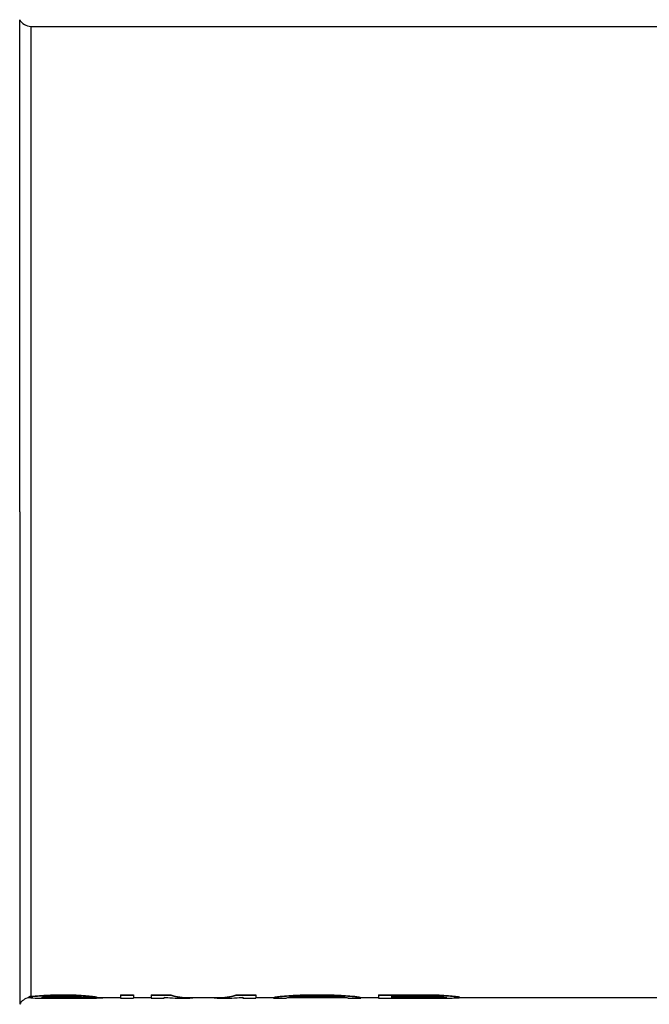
# Model space of a CAD drawing. Header units: millimetres. Extents: x 0 to 420, y 0 to 297.
# Tile 9 of 34: x 145 to 171, y 140 to 180. Entities that reach past the tile are written whole.
import ezdxf

# ---------------------------------------------------------------- set-up
doc = ezdxf.new("R2010")
doc.units = ezdxf.units.MM
doc.header["$LTSCALE"] = 23.1
doc.layers.get('0').update_dxf_attribs({"linetype": 'CONTINUOUS'})
doc.layers.add('08_SURFACES', color=7, linetype='CONTINUOUS')
doc.layers.add('AXES_REF', color=7, linetype='CONTINUOUS')

msp = doc.modelspace()

# ---------------------------------------------------------------- linework, layer by layer
at = {"color": 7, "linetype": 'Continuous'}
for p, q in [((145.708, 180.066), (189.908, 180.066)), ((148.142, 140.728), (149.338, 140.728)), ((149.869, 140.728), (150.577, 140.728)), ((151.109, 140.728), (151.259, 140.728)), ((152.117, 140.728), (153.287, 140.728)), ((154.146, 140.728), (154.296, 140.728)), ((154.827, 140.728), (155.536, 140.728)), ((156.101, 140.728), (158.512, 140.728)), ((159.077, 140.728), (159.786, 140.728)), ((163.062, 140.728), (189.908, 140.728))]:
    msp.add_line(p, q, dxfattribs=at)
at = {"layer": '08_SURFACES', "color": 9, "linetype": 'Continuous'}
for p, q in [((145.258, 160.397), (145.258, 140.458)), ((145.708, 160.397), (145.708, 140.785)), ((145.708, 140.768), (145.708, 140.715))]:
    msp.add_line(p, q, dxfattribs=at)
at = {"layer": '08_SURFACES', "color": 7, "linetype": 'Continuous'}
for p, q in [((145.708, 140.785), (145.708, 140.768)), ((146.062, 140.815), (146.062, 140.798)), ((146.416, 140.833), (146.416, 140.816)), ((146.77, 140.843), (147.213, 140.843)), ((146.77, 140.843), (146.77, 140.826)), ((146.77, 140.826), (147.213, 140.826)), ((146.77, 140.775), (147.301, 140.775)), ((147.213, 140.843), (147.213, 140.826)), ((147.656, 140.833), (147.656, 140.816)), ((148.01, 140.807), (148.01, 140.79)), ((148.275, 140.778), (148.275, 140.761)), ((149.338, 140.843), (149.869, 140.843)), ((149.338, 140.843), (149.338, 140.711)), ((149.338, 140.826), (149.869, 140.826)), ((149.869, 140.843), (149.869, 140.711)), ((150.577, 140.843), (151.374, 140.843)), ((150.577, 140.843), (150.577, 140.711)), ((150.577, 140.826), (151.374, 140.826)), ((151.374, 140.843), (151.374, 140.826)), ((154.031, 140.843), (154.827, 140.843)), ((154.031, 140.843), (154.031, 140.826)), ((154.031, 140.826), (154.827, 140.826)), ((154.827, 140.843), (154.827, 140.711)), ((155.801, 140.785), (155.801, 140.768)), ((156.156, 140.815), (156.156, 140.798)), ((156.51, 140.833), (156.51, 140.816)), ((156.952, 140.843), (157.661, 140.843)), ((156.952, 140.843), (156.952, 140.826)), ((156.952, 140.826), (157.661, 140.826)), ((156.952, 140.775), (157.661, 140.775)), ((157.661, 140.843), (157.661, 140.826)), ((158.103, 140.833), (158.103, 140.816)), ((158.458, 140.815), (158.458, 140.798)), ((158.812, 140.785), (158.812, 140.768)), ((159.786, 140.843), (161.911, 140.843)), ((159.786, 140.843), (159.786, 140.711)), ((159.786, 140.826), (161.911, 140.826)), ((160.317, 140.782), (161.999, 140.782)), ((160.317, 140.782), (160.317, 140.713)), ((161.911, 140.843), (161.911, 140.826)), ((162.353, 140.833), (162.353, 140.816)), ((162.708, 140.807), (162.708, 140.79)), ((162.973, 140.778), (162.973, 140.761)), ((145.353, 140.585), (145.353, 140.584)), ((145.619, 140.718), (145.619, 140.753)), ((146.15, 140.738), (146.15, 140.73)), ((146.15, 140.711), (148.098, 140.711)), ((146.239, 140.737), (146.239, 140.72)), ((146.504, 140.732), (146.504, 140.715)), ((146.77, 140.73), (147.301, 140.73)), ((146.77, 140.73), (146.77, 140.713)), ((146.77, 140.713), (147.301, 140.713)), ((147.301, 140.73), (147.301, 140.713)), ((147.744, 140.729), (147.744, 140.712)), ((147.833, 140.743), (148.364, 140.743)), ((148.098, 140.728), (148.098, 140.711)), ((148.364, 140.76), (148.364, 140.743)), ((148.452, 140.728), (148.452, 140.713)), ((148.629, 140.728), (148.629, 140.723)), ((149.338, 140.711), (149.869, 140.711)), ((150.577, 140.711), (151.109, 140.711)), ((151.109, 140.749), (151.109, 140.711)), ((151.561, 140.711), (152.117, 140.711)), ((153.287, 140.711), (153.844, 140.711)), ((154.296, 140.749), (154.296, 140.711)), ((154.296, 140.711), (154.827, 140.711)), ((155.536, 140.74), (155.536, 140.711)), ((155.536, 140.711), (156.067, 140.711)), ((155.624, 140.76), (155.624, 140.743)), ((156.067, 140.723), (156.067, 140.711)), ((158.546, 140.723), (158.546, 140.711)), ((158.546, 140.711), (159.077, 140.711)), ((158.989, 140.76), (158.989, 140.743)), ((159.077, 140.74), (159.077, 140.711)), ((159.786, 140.711), (162.531, 140.711)), ((160.317, 140.73), (161.999, 140.73)), ((160.317, 140.713), (161.999, 140.713)), ((161.999, 140.73), (161.999, 140.713)), ((162.265, 140.732), (162.265, 140.715)), ((162.442, 140.737), (162.442, 140.72)), ((162.531, 140.743), (162.531, 140.73)), ((163.062, 140.76), (163.062, 140.726))]:
    msp.add_line(p, q, dxfattribs=at)
for centre, radius, start, end in [((146.021, 139.776), 1.056, 107.2733, 112.3805), ((145.708, 140.241), 0.493, 132.5848, 135.9543), ((146.003, 139.816), 0.997, 107.2614, 112.6795), ((145.637, 139.892), 0.826, 85.1254, 91.2747)]:
    msp.add_arc(centre, radius, start, end, dxfattribs=at)
for centre, major_axis, ratio, start_param, end_param in [((144.247, 160.397), (0, 19.669), 0.979167, -3.065663, -3.047207), ((144.247, 160.397), (0, 19.686), 0.979167, -3.065729, -3.047288), ((142.432, 160.397), (38.518, 0), 0.510638, -1.47641, -1.46717), ((142.432, 160.397), (38.552, 0), 0.510638, -1.476492, -1.46726), ((138.447, 160.397), (77.037, 0), 0.255319, -1.46717, -1.462547), ((138.447, 160.397), (77.104, 0), 0.255319, -1.46726, -1.462641), ((142.122, 160.397), (57.828, 0), 0.340425, -1.494933, -1.490325), ((157.616, 160.397), (96.296, 0), 0.204255, -1.679046, -1.674422), ((157.616, 160.397), (96.379, 0), 0.204255, -1.678952, -1.674333), ((151.95, 160.397), (57.828, 0), 0.340426, -1.651268, -1.64666), ((150.312, 160.397), (25.679, 0), 0.765958, -1.674422, -1.660565), ((150.312, 160.397), (25.701, 0), 0.765958, -1.674333, -1.660488), ((149.305, 160.397), (0, 19.669), 0.734375, -3.231362, -3.212912), ((149.305, 160.397), (0, 19.686), 0.734375, -3.231284, -3.212851), ((148.733, 160.397), (0, 19.669), 0.326389, -3.212912, -3.199091), ((152.117, 160.397), (0, 19.669), 0.349702, -3.249842, -3.141593), ((152.117, 160.397), (0, 19.686), 0.349702, -3.249748, -3.100066), ((153.287, 160.397), (0, 19.686), 0.349703, 3.100066, 3.249748), ((153.287, 160.397), (0, 19.669), 0.349703, -3.141593, -3.033343), ((155.071, 160.397), (0, 19.669), 0.489582, -3.084094, -3.065663), ((154.34, 160.397), (0, 19.669), 0.979169, -3.065663, -3.047207), ((154.34, 160.397), (0, 19.686), 0.979169, -3.065729, -3.047288), ((152.525, 160.397), (38.518, 0), 0.510639, -1.47641, -1.46717), ((152.525, 160.397), (38.552, 0), 0.510639, -1.476492, -1.46726), ((146.549, 160.397), (96.296, 0), 0.204255, -1.46717, -1.462547), ((146.549, 160.397), (96.379, 0), 0.204255, -1.46726, -1.462641), ((150.754, 160.397), (77.104, 0), 0.255319, -1.494933, -1.490325), ((168.064, 160.397), (96.296, 0), 0.204255, -1.679046, -1.674422), ((168.064, 160.397), (96.379, 0), 0.204255, -1.678952, -1.674333), ((163.859, 160.397), (77.104, 0), 0.255319, -1.651268, -1.64666), ((162.088, 160.397), (38.518, 0), 0.510639, -1.674422, -1.665182), ((162.088, 160.397), (38.552, 0), 0.510639, -1.674333, -1.665101), ((160.273, 160.397), (0, 19.669), 0.979169, -3.235979, -3.217522), ((160.273, 160.397), (0, 19.686), 0.979169, -3.235897, -3.217456), ((159.542, 160.397), (0, 19.669), 0.489582, -3.217522, -3.199091), ((172.314, 160.397), (96.296, 0), 0.204255, -1.679046, -1.674422), ((172.314, 160.397), (96.379, 0), 0.204255, -1.678952, -1.674333), ((166.913, 160.397), (57.828, 0), 0.340425, -1.655877, -1.651268), ((163.814, 160.397), (0, 19.686), 0.979169, -3.222064, -3.212851), ((165.01, 160.397), (25.679, 0), 0.765956, -1.674422, -1.660565), ((165.01, 160.397), (25.701, 0), 0.765956, -1.674333, -1.660488), ((164.003, 160.397), (0, 19.669), 0.734375, -3.231362, -3.212912), ((164.003, 160.397), (0, 19.686), 0.734375, -3.231284, -3.212851), ((163.431, 160.397), (0, 19.669), 0.326384, -3.212912, -3.199091), ((146.106, 160.397), (0, 19.686), 0.979167, -3.162264, -3.143889), ((146.15, 160.397), (38.552, 0), 0.510638, -1.573093, -1.570796), ((145.811, 160.397), (0, 19.686), 0.326389, -3.088744, -3.074939), ((146.431, 160.397), (0, 19.686), 0.326389, -3.185244, -3.171454), ((146.431, 160.397), (0, 19.669), 0.326389, -3.180919, -3.17148), ((144.313, 160.397), (28.914, 0), 0.680851, -1.504143, -1.494933), ((147.102, 160.397), (28.889, 0), 0.680851, -1.600684, -1.591486), ((147.102, 160.397), (28.914, 0), 0.680851, -1.600658, -1.591468), ((147.7, 160.397), (57.778, 0), 0.340425, -1.591486, -1.586888), ((147.7, 160.397), (57.828, 0), 0.340425, -1.591468, -1.586874), ((148.851, 160.397), (96.296, 0), 0.204255, -1.586888, -1.58229), ((148.851, 160.397), (96.379, 0), 0.204255, -1.586874, -1.58228), ((149.028, 160.397), (0, 19.686), 0.979167, -3.217456, -3.208246), ((148.386, 160.397), (0, 19.686), 0.489583, -3.208246, -3.199042), ((148.187, 160.397), (38.518, 0), 0.510638, -1.58229, -1.573095), ((148.187, 160.397), (38.552, 0), 0.510638, -1.58228, -1.573093), ((148.142, 160.397), (0, 19.669), 0.979167, -3.143891, -3.141593), ((148.142, 160.397), (0, 19.686), 0.979167, -3.143889, -3.125515), ((148.733, 160.397), (0, 19.686), 0.326389, -3.212851, -3.199042), ((148.297, 160.397), (0, 19.686), 0.489583, -3.125515, -3.107135), ((151.561, 160.397), (0, 19.686), 0.370496, -3.203643, -3.141593), ((153.844, 160.397), (0, 19.686), 0.370496, -3.141593, -3.079542), ((155.403, 160.397), (0, 19.669), 0.195835, -3.107106, -3.084094), ((155.403, 160.397), (0, 19.686), 0.195835, -3.107135, -3.084144), ((155.071, 160.397), (0, 19.686), 0.489582, -3.084144, -3.065729), ((155.901, 160.397), (0, 19.686), 0.244794, -3.107135, -3.088744), ((155.477, 160.397), (0, 19.686), 0.652775, -3.088744, -3.074939), ((154.407, 160.397), (28.914, 0), 0.680851, -1.504143, -1.494933), ((160.206, 160.397), (28.914, 0), 0.680851, -1.64666, -1.63745), ((159.136, 160.397), (0, 19.686), 0.652775, -3.208246, -3.194441), ((158.712, 160.397), (0, 19.686), 0.244794, -3.194441, -3.17605), ((159.542, 160.397), (0, 19.686), 0.489582, -3.217456, -3.199042), ((159.21, 160.397), (0, 19.669), 0.195835, -3.199091, -3.17608), ((159.21, 160.397), (0, 19.686), 0.195835, -3.199042, -3.17605), ((161.07, 160.397), (57.778, 0), 0.340425, -1.554705, -1.550107), ((161.07, 160.397), (57.828, 0), 0.340425, -1.554719, -1.550125), ((161.866, 160.397), (0, 19.669), 0.979169, -3.120903, -3.111705), ((161.866, 160.397), (0, 19.686), 0.979169, -3.120921, -3.111731), ((162.899, 160.397), (0, 19.686), 0.326384, -3.212851, -3.199042), ((162.25, 160.397), (0, 19.669), 0.326384, -3.111705, -3.099558), ((162.25, 160.397), (0, 19.686), 0.326384, -3.111731, -3.097942), ((162.531, 160.397), (25.701, 0), 0.765956, -1.570796, -1.563906), ((162.608, 160.397), (0, 19.686), 0.734375, -3.134703, -3.116326), ((163.431, 160.397), (0, 19.686), 0.326384, -3.212851, -3.199042), ((162.811, 160.397), (0, 19.686), 0.326384, -3.116326, -3.102539)]:
    msp.add_ellipse(centre, major_axis=major_axis, ratio=ratio, start_param=start_param, end_param=end_param, dxfattribs=at)
at = {"layer": 'AXES_REF', "color": 9, "linetype": 'Continuous'}
for p, q in [((145.258, 160.397), (145.258, 180.336)), ((145.708, 180.066), (145.708, 160.397))]:
    msp.add_line(p, q, dxfattribs=at)
at = {"layer": 'AXES_REF', "color": 7, "linetype": 'Continuous'}
for centre, start, end in [((145.708, 180.576), 208.0725, 270), ((145.708, 140.218), 99.998, 151.9275)]:
    msp.add_arc(centre, 0.51, start, end, dxfattribs=at)

doc.saveas('drawing.dxf')
